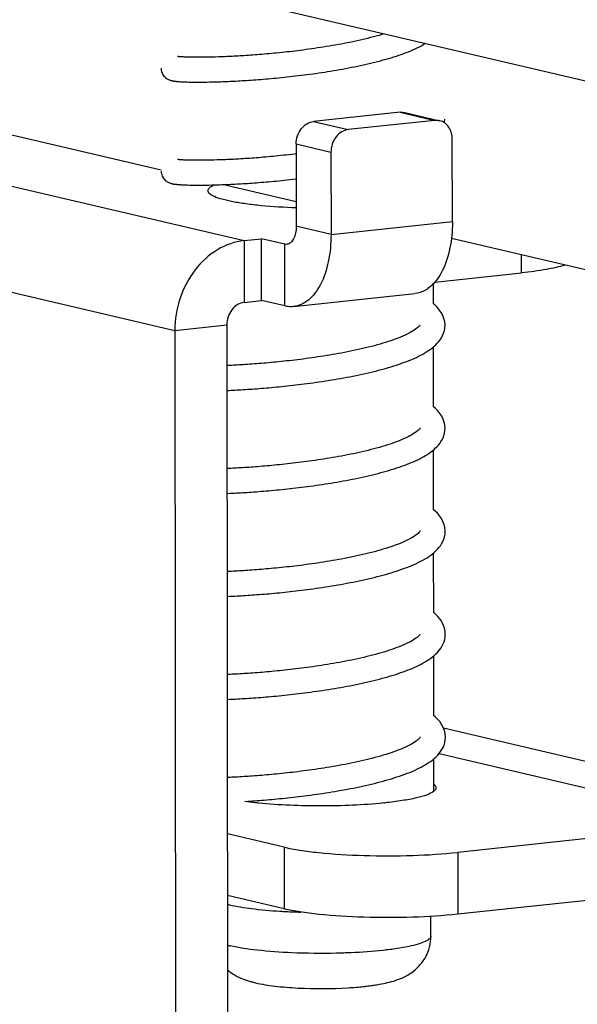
# Model space of a CAD drawing. Header units: millimetres. Extents: x 0 to 2731, y -3524 to -2222.
# Tile 165 of 221: x 2565 to 2579, y -3276 to -3252. Entities that reach past the tile are written whole.
import ezdxf

# ---------------------------------------------------------------- set-up
doc = ezdxf.new("R2010")
doc.units = ezdxf.units.MM
doc.header["$LTSCALE"] = 46.255
doc.layers.add('00_COMPONENTS', color=7, linetype='CONTINUOUS')

msp = doc.modelspace()

# ---------------------------------------------------------------- linework, layer by layer
at = {"layer": '00_COMPONENTS', "color": 7}
for p, q in [((2616.36, -3262.662), (2505.185, -3236.583)), ((2569.237, -3253.287), (2569.212, -3253.286)), ((2569.264, -3253.289), (2569.237, -3253.287)), ((2569.294, -3253.29), (2569.264, -3253.289)), ((2569.327, -3253.291), (2569.294, -3253.29)), ((2569.362, -3253.292), (2569.327, -3253.291)), ((2569.4, -3253.293), (2569.362, -3253.292)), ((2569.44, -3253.294), (2569.4, -3253.293)), ((2569.483, -3253.295), (2569.44, -3253.294)), ((2569.529, -3253.295), (2569.483, -3253.295)), ((2569.577, -3253.295), (2569.529, -3253.295)), ((2569.629, -3253.295), (2569.577, -3253.295)), ((2569.684, -3253.295), (2569.629, -3253.295)), ((2569.742, -3253.294), (2569.684, -3253.295)), ((2569.803, -3253.293), (2569.742, -3253.294)), ((2569.868, -3253.292), (2569.803, -3253.293)), ((2569.936, -3253.291), (2569.868, -3253.292)), ((2570.007, -3253.289), (2569.936, -3253.291)), ((2570.081, -3253.287), (2570.007, -3253.289)), ((2570.159, -3253.284), (2570.081, -3253.287)), ((2568.709, -3256.004), (2559.427, -3253.827)), ((2569.183, -3253.88), (2569.214, -3253.882)), ((2569.214, -3253.882), (2569.248, -3253.884)), ((2569.248, -3253.884), (2569.284, -3253.885)), ((2569.284, -3253.885), (2569.323, -3253.886)), ((2569.323, -3253.886), (2569.364, -3253.888)), ((2569.364, -3253.888), (2569.408, -3253.888)), ((2569.408, -3253.888), (2569.454, -3253.889)), ((2569.454, -3253.889), (2569.504, -3253.89)), ((2569.504, -3253.89), (2569.557, -3253.89)), ((2569.557, -3253.89), (2569.612, -3253.89)), ((2569.612, -3253.89), (2569.671, -3253.89)), ((2569.671, -3253.89), (2569.734, -3253.889)), ((2569.734, -3253.889), (2569.8, -3253.889)), ((2569.8, -3253.889), (2569.869, -3253.887)), ((2569.869, -3253.887), (2569.942, -3253.886)), ((2569.942, -3253.886), (2570.018, -3253.884)), ((2574.437, -3254.613), (2572.359, -3254.833)), ((2574.552, -3254.619), (2575.386, -3254.815)), ((2575.271, -3254.808), (2573.193, -3255.029)), ((2575.689, -3257.233), (2575.687, -3255.258)), ((2571.944, -3255.371), (2571.946, -3257.346)), ((2572.778, -3255.567), (2572.78, -3257.542)), ((2569.256, -3255.757), (2569.228, -3255.755)), ((2569.288, -3255.758), (2569.256, -3255.757)), ((2569.322, -3255.76), (2569.288, -3255.758)), ((2569.359, -3255.761), (2569.322, -3255.76)), ((2569.399, -3255.762), (2569.359, -3255.761)), ((2569.443, -3255.763), (2569.399, -3255.762)), ((2569.489, -3255.763), (2569.443, -3255.763)), ((2569.538, -3255.764), (2569.489, -3255.763)), ((2569.591, -3255.764), (2569.538, -3255.764)), ((2569.647, -3255.764), (2569.591, -3255.764)), ((2569.706, -3255.763), (2569.647, -3255.764)), ((2569.769, -3255.763), (2569.706, -3255.763)), ((2569.834, -3255.762), (2569.769, -3255.763)), ((2569.903, -3255.76), (2569.834, -3255.762)), ((2569.975, -3255.759), (2569.903, -3255.76)), ((2570.051, -3255.756), (2569.975, -3255.759)), ((2569.222, -3256.351), (2569.259, -3256.353)), ((2569.259, -3256.353), (2569.299, -3256.354)), ((2569.299, -3256.354), (2569.341, -3256.356)), ((2569.341, -3256.356), (2569.386, -3256.357)), ((2569.386, -3256.357), (2569.434, -3256.358)), ((2569.434, -3256.358), (2569.484, -3256.358)), ((2569.484, -3256.358), (2569.537, -3256.359)), ((2569.537, -3256.359), (2569.594, -3256.359)), ((2569.594, -3256.359), (2569.653, -3256.359)), ((2569.653, -3256.359), (2569.716, -3256.358)), ((2569.716, -3256.358), (2569.782, -3256.358)), ((2569.782, -3256.358), (2569.85, -3256.357)), ((2569.85, -3256.357), (2569.923, -3256.355)), ((2569.923, -3256.355), (2569.998, -3256.353)), ((2571.946, -3256.763), (2570.174, -3256.348)), ((2570.697, -3257.689), (2571.113, -3257.645)), ((2571.114, -3259.126), (2571.113, -3257.645)), ((2571.669, -3257.775), (2571.113, -3257.645)), ((2621.354, -3268.353), (2575.665, -3257.636)), ((2575.265, -3258.685), (2577.349, -3258.463)), ((2575.225, -3258.729), (2575.226, -3259.194)), ((2570.699, -3259.17), (2571.114, -3259.126)), ((2571.67, -3259.256), (2571.114, -3259.126)), ((2571.88, -3259.27), (2574.789, -3258.961)), ((2569.037, -3259.841), (2569.125, -3346.248)), ((2570.284, -3259.708), (2570.372, -3346.116)), ((2575.507, -3259.786), (2575.512, -3259.717)), ((2575.512, -3259.721), (2575.512, -3259.711)), ((2575.227, -3260.243), (2575.228, -3261.663)), ((2570.349, -3260.682), (2570.285, -3260.685)), ((2570.285, -3261.281), (2570.337, -3261.279)), ((2575.23, -3262.712), (2575.231, -3264.132)), ((2570.335, -3263.152), (2570.287, -3263.154)), ((2570.288, -3263.75), (2570.369, -3263.746)), ((2575.517, -3264.658), (2575.517, -3264.647)), ((2575.232, -3265.181), (2575.234, -3266.601)), ((2570.351, -3265.62), (2570.29, -3265.623)), ((2570.29, -3266.219), (2570.344, -3266.216)), ((2575.235, -3267.65), (2575.236, -3269.07)), ((2570.364, -3268.088), (2570.292, -3268.092)), ((2570.293, -3268.687), (2570.349, -3268.685)), ((2575.518, -3269.661), (2575.522, -3269.593)), ((2575.522, -3269.596), (2575.522, -3269.586)), ((2575.237, -3270.118), (2575.238, -3270.893)), ((2570.359, -3270.558), (2570.295, -3270.561)), ((2570.718, -3271.134), (2570.79, -3271.129)), ((2582.468, -3271.648), (2575.818, -3272.355)), ((2571.657, -3272.229), (2570.296, -3271.91)), ((2582.47, -3273.13), (2575.82, -3273.837)), ((2571.658, -3273.711), (2570.298, -3273.392)), ((2575.174, -3274.361), (2575.174, -3273.889))]:
    msp.add_line(p, q, dxfattribs=at)
at = {"layer": '00_COMPONENTS', "color": 4}
for p, q in [((2553.687, -3253.699), (2570.697, -3257.689)), ((2574.437, -3254.613), (2575.271, -3254.808)), ((2572.359, -3254.833), (2573.193, -3255.029)), ((2571.944, -3255.371), (2572.778, -3255.567)), ((2552.027, -3255.851), (2569.037, -3259.841)), ((2572.78, -3257.542), (2575.689, -3257.233)), ((2572.78, -3257.542), (2571.946, -3257.346)), ((2570.697, -3257.689), (2570.699, -3259.17)), ((2571.67, -3259.256), (2571.669, -3257.775)), ((2577.349, -3258.463), (2577.348, -3258.03)), ((2569.037, -3259.841), (2570.284, -3259.708)), ((2575.474, -3269.372), (2582.883, -3271.11)), ((2575.373, -3269.984), (2582.468, -3271.648)), ((2571.657, -3272.229), (2571.658, -3273.711)), ((2575.818, -3272.355), (2575.82, -3273.837))]:
    msp.add_line(p, q, dxfattribs=at)
at = {"layer": '00_COMPONENTS', "color": 7}
for points in [[(2574.044, -3252.736), (2573.996, -3252.75), (2573.93, -3252.769), (2573.863, -3252.788), (2573.796, -3252.806), (2573.727, -3252.824), (2573.658, -3252.842), (2573.588, -3252.859), (2573.518, -3252.875), (2573.447, -3252.891), (2573.376, -3252.907), (2573.305, -3252.922), (2573.234, -3252.937), (2573.163, -3252.951), (2573.091, -3252.965), (2573.02, -3252.978), (2572.949, -3252.991), (2572.878, -3253.004), (2572.807, -3253.016), (2572.736, -3253.028), (2572.665, -3253.04), (2572.595, -3253.051), (2572.525, -3253.062), (2572.456, -3253.072), (2572.387, -3253.083), (2572.318, -3253.092), (2572.25, -3253.102), (2572.182, -3253.111), (2572.115, -3253.12), (2572.049, -3253.128), (2571.982, -3253.137), (2571.917, -3253.145), (2571.852, -3253.152), (2571.787, -3253.16), (2571.724, -3253.167), (2571.661, -3253.174), (2571.598, -3253.181), (2571.536, -3253.187), (2571.475, -3253.193), (2571.415, -3253.199), (2571.355, -3253.205), (2571.296, -3253.21), (2571.238, -3253.215), (2571.181, -3253.22), (2571.124, -3253.225), (2571.068, -3253.23), (2571.013, -3253.234), (2570.959, -3253.238), (2570.905, -3253.242), (2570.852, -3253.246), (2570.8, -3253.25), (2570.749, -3253.253), (2570.698, -3253.256), (2570.649, -3253.259), (2570.6, -3253.262), (2570.552, -3253.265), (2570.505, -3253.268), (2570.459, -3253.27), (2570.414, -3253.273), (2570.369, -3253.275), (2570.325, -3253.277), (2570.283, -3253.279), (2570.241, -3253.281), (2570.2, -3253.282), (2570.159, -3253.284)], [(2570.018, -3253.884), (2570.058, -3253.883), (2570.098, -3253.881), (2570.139, -3253.88), (2570.182, -3253.878), (2570.225, -3253.877), (2570.269, -3253.875), (2570.314, -3253.873), (2570.359, -3253.871), (2570.406, -3253.869), (2570.454, -3253.866), (2570.502, -3253.864), (2570.552, -3253.861), (2570.602, -3253.858), (2570.653, -3253.855), (2570.705, -3253.852), (2570.758, -3253.849), (2570.812, -3253.845), (2570.867, -3253.841), (2570.923, -3253.837), (2570.98, -3253.833), (2571.037, -3253.829), (2571.096, -3253.824), (2571.155, -3253.82), (2571.215, -3253.814), (2571.276, -3253.809), (2571.338, -3253.804), (2571.4, -3253.798), (2571.464, -3253.792), (2571.528, -3253.786), (2571.593, -3253.779), (2571.658, -3253.772), (2571.724, -3253.765), (2571.791, -3253.758), (2571.858, -3253.751), (2571.926, -3253.743), (2571.994, -3253.735), (2572.063, -3253.726), (2572.133, -3253.718), (2572.202, -3253.709), (2572.273, -3253.699), (2572.343, -3253.69), (2572.414, -3253.68), (2572.485, -3253.669), (2572.556, -3253.659), (2572.628, -3253.648), (2572.699, -3253.637), (2572.771, -3253.625), (2572.843, -3253.614), (2572.915, -3253.601), (2572.987, -3253.589), (2573.059, -3253.576), (2573.13, -3253.563), (2573.202, -3253.549), (2573.273, -3253.535), (2573.344, -3253.521), (2573.415, -3253.507), (2573.485, -3253.492), (2573.555, -3253.477), (2573.625, -3253.461), (2573.694, -3253.445), (2573.762, -3253.429), (2573.83, -3253.412), (2573.897, -3253.395), (2573.964, -3253.377), (2574.03, -3253.359), (2574.095, -3253.341), (2574.159, -3253.323), (2574.222, -3253.304), (2574.284, -3253.284), (2574.346, -3253.265), (2574.406, -3253.244), (2574.465, -3253.224), (2574.523, -3253.203), (2574.58, -3253.181), (2574.636, -3253.16), (2574.691, -3253.137), (2574.744, -3253.114), (2574.796, -3253.091), (2574.847, -3253.067), (2574.897, -3253.042), (2574.945, -3253.017), (2574.992, -3252.991), (2575.033, -3252.968)], [(2569.212, -3253.286), (2569.189, -3253.284), (2569.178, -3253.284), (2569.168, -3253.283), (2569.159, -3253.282), (2569.15, -3253.281), (2569.142, -3253.281), (2569.134, -3253.28), (2569.127, -3253.279), (2569.121, -3253.278), (2569.115, -3253.278), (2569.11, -3253.277), (2569.106, -3253.277), (2569.102, -3253.276), (2569.099, -3253.276), (2569.097, -3253.275), (2569.097, -3253.275)], [(2568.705, -3253.553), (2568.707, -3253.58), (2568.711, -3253.61), (2568.719, -3253.64), (2568.729, -3253.669), (2568.742, -3253.696), (2568.757, -3253.721), (2568.774, -3253.744), (2568.793, -3253.765), (2568.812, -3253.782), (2568.832, -3253.798), (2568.851, -3253.81), (2568.869, -3253.821), (2568.886, -3253.829), (2568.902, -3253.836), (2568.917, -3253.841), (2568.93, -3253.846), (2568.942, -3253.849), (2568.953, -3253.852), (2568.963, -3253.855), (2568.974, -3253.857), (2568.983, -3253.859), (2568.993, -3253.861), (2569.003, -3253.863), (2569.013, -3253.864), (2569.022, -3253.866), (2569.033, -3253.867), (2569.043, -3253.868), (2569.054, -3253.87), (2569.065, -3253.871), (2569.076, -3253.872), (2569.088, -3253.873), (2569.1, -3253.874), (2569.113, -3253.875), (2569.126, -3253.876), (2569.139, -3253.877), (2569.153, -3253.878), (2569.183, -3253.88)], [(2575.499, -3254.866), (2575.502, -3254.849), (2575.507, -3254.78)], [(2569.228, -3255.755), (2569.202, -3255.754), (2569.19, -3255.753), (2569.179, -3255.752), (2569.169, -3255.752), (2569.159, -3255.751), (2569.15, -3255.75), (2569.142, -3255.749), (2569.134, -3255.748), (2569.127, -3255.748), (2569.121, -3255.747), (2569.115, -3255.746), (2569.111, -3255.746), (2569.107, -3255.745), (2569.103, -3255.745), (2569.101, -3255.744), (2569.1, -3255.744)], [(2571.944, -3255.61), (2571.903, -3255.616), (2571.837, -3255.623), (2571.771, -3255.631), (2571.707, -3255.638), (2571.643, -3255.645), (2571.579, -3255.652), (2571.517, -3255.658), (2571.455, -3255.664), (2571.394, -3255.67), (2571.334, -3255.676), (2571.274, -3255.681), (2571.215, -3255.686), (2571.157, -3255.691), (2571.1, -3255.696), (2571.044, -3255.701), (2570.988, -3255.705), (2570.933, -3255.709), (2570.879, -3255.713), (2570.826, -3255.717), (2570.774, -3255.72), (2570.723, -3255.724), (2570.672, -3255.727), (2570.622, -3255.73), (2570.573, -3255.733), (2570.525, -3255.736), (2570.478, -3255.738), (2570.432, -3255.741), (2570.386, -3255.743), (2570.341, -3255.745), (2570.297, -3255.747), (2570.254, -3255.749), (2570.212, -3255.751), (2570.17, -3255.752), (2570.13, -3255.754), (2570.09, -3255.755), (2570.051, -3255.756)], [(2568.708, -3256.022), (2568.71, -3256.053), (2568.715, -3256.084), (2568.723, -3256.114), (2568.734, -3256.142), (2568.747, -3256.169), (2568.762, -3256.193), (2568.779, -3256.216), (2568.797, -3256.235), (2568.816, -3256.253), (2568.836, -3256.268), (2568.855, -3256.28), (2568.874, -3256.291), (2568.891, -3256.299), (2568.908, -3256.306), (2568.923, -3256.311), (2568.936, -3256.316), (2568.949, -3256.319), (2568.961, -3256.322), (2568.972, -3256.325), (2568.983, -3256.327), (2568.994, -3256.329), (2569.005, -3256.331), (2569.015, -3256.333), (2569.026, -3256.335), (2569.038, -3256.336), (2569.049, -3256.338), (2569.061, -3256.339), (2569.073, -3256.34), (2569.085, -3256.342), (2569.098, -3256.343), (2569.112, -3256.344), (2569.126, -3256.345), (2569.141, -3256.346), (2569.156, -3256.347), (2569.171, -3256.348), (2569.188, -3256.349), (2569.222, -3256.351)], [(2569.998, -3256.353), (2570.037, -3256.352), (2570.077, -3256.351), (2570.118, -3256.35), (2570.159, -3256.348), (2570.201, -3256.347), (2570.245, -3256.345), (2570.289, -3256.343), (2570.334, -3256.341), (2570.379, -3256.339), (2570.426, -3256.337), (2570.473, -3256.334), (2570.522, -3256.332), (2570.571, -3256.329), (2570.621, -3256.326), (2570.672, -3256.323), (2570.723, -3256.32), (2570.776, -3256.317), (2570.829, -3256.313), (2570.883, -3256.309), (2570.938, -3256.305), (2570.994, -3256.301), (2571.051, -3256.297), (2571.108, -3256.292), (2571.166, -3256.288), (2571.225, -3256.283), (2571.285, -3256.277), (2571.346, -3256.272), (2571.407, -3256.266), (2571.469, -3256.261), (2571.532, -3256.254), (2571.596, -3256.248), (2571.66, -3256.241), (2571.725, -3256.234), (2571.791, -3256.227), (2571.858, -3256.22), (2571.945, -3256.21)], [(2575.512, -3259.711), (2575.505, -3259.634), (2575.487, -3259.558), (2575.459, -3259.483), (2575.42, -3259.41), (2575.375, -3259.345), (2575.324, -3259.286), (2575.27, -3259.232), (2575.226, -3259.194)], [(2574.913, -3259.71), (2574.912, -3259.713), (2574.907, -3259.72), (2574.898, -3259.733), (2574.883, -3259.75), (2574.862, -3259.77), (2574.837, -3259.792), (2574.807, -3259.814), (2574.774, -3259.838), (2574.736, -3259.861), (2574.695, -3259.885), (2574.651, -3259.909), (2574.605, -3259.933), (2574.555, -3259.956), (2574.503, -3259.98), (2574.449, -3260.002), (2574.393, -3260.025), (2574.336, -3260.047), (2574.276, -3260.069), (2574.215, -3260.09), (2574.152, -3260.111), (2574.088, -3260.131), (2574.023, -3260.151), (2573.956, -3260.171), (2573.888, -3260.19), (2573.82, -3260.208), (2573.75, -3260.227), (2573.68, -3260.244), (2573.609, -3260.262), (2573.538, -3260.278), (2573.466, -3260.295), (2573.394, -3260.311), (2573.322, -3260.326), (2573.25, -3260.341), (2573.177, -3260.356), (2573.104, -3260.37), (2573.032, -3260.384), (2572.96, -3260.397), (2572.887, -3260.41), (2572.815, -3260.423), (2572.743, -3260.435), (2572.672, -3260.446), (2572.6, -3260.458), (2572.529, -3260.469), (2572.459, -3260.479), (2572.389, -3260.49), (2572.319, -3260.5), (2572.25, -3260.509), (2572.181, -3260.519), (2572.113, -3260.528), (2572.045, -3260.536), (2571.978, -3260.545), (2571.911, -3260.553), (2571.845, -3260.56), (2571.78, -3260.568), (2571.715, -3260.575), (2571.651, -3260.582), (2571.588, -3260.589), (2571.525, -3260.595), (2571.464, -3260.601), (2571.402, -3260.607), (2571.342, -3260.613), (2571.283, -3260.618), (2571.224, -3260.624), (2571.166, -3260.629), (2571.109, -3260.633), (2571.052, -3260.638), (2570.997, -3260.642), (2570.942, -3260.646), (2570.888, -3260.65), (2570.835, -3260.654), (2570.782, -3260.658), (2570.731, -3260.661), (2570.68, -3260.664), (2570.631, -3260.667), (2570.582, -3260.67), (2570.534, -3260.673), (2570.486, -3260.676), (2570.44, -3260.678), (2570.394, -3260.68), (2570.349, -3260.682)], [(2575.21, -3260.257), (2575.251, -3260.223), (2575.29, -3260.188), (2575.327, -3260.149), (2575.363, -3260.108), (2575.396, -3260.064), (2575.427, -3260.017), (2575.455, -3259.964), (2575.478, -3259.908), (2575.496, -3259.848), (2575.507, -3259.786)], [(2570.337, -3261.279), (2570.383, -3261.277), (2570.429, -3261.274), (2570.477, -3261.272), (2570.525, -3261.269), (2570.575, -3261.267), (2570.625, -3261.264), (2570.675, -3261.261), (2570.727, -3261.258), (2570.78, -3261.254), (2570.833, -3261.251), (2570.887, -3261.247), (2570.942, -3261.243), (2570.998, -3261.239), (2571.055, -3261.234), (2571.112, -3261.23), (2571.171, -3261.225), (2571.23, -3261.22), (2571.29, -3261.215), (2571.35, -3261.21), (2571.412, -3261.204), (2571.474, -3261.198), (2571.537, -3261.192), (2571.601, -3261.186), (2571.665, -3261.179), (2571.73, -3261.172), (2571.796, -3261.165), (2571.863, -3261.157), (2571.931, -3261.149), (2571.999, -3261.141), (2572.068, -3261.133), (2572.138, -3261.124), (2572.208, -3261.115), (2572.279, -3261.106), (2572.35, -3261.096), (2572.422, -3261.086), (2572.495, -3261.075), (2572.568, -3261.065), (2572.641, -3261.054), (2572.715, -3261.042), (2572.789, -3261.03), (2572.863, -3261.018), (2572.937, -3261.005), (2573.011, -3260.992), (2573.085, -3260.979), (2573.159, -3260.965), (2573.233, -3260.951), (2573.306, -3260.937), (2573.38, -3260.922), (2573.453, -3260.907), (2573.525, -3260.891), (2573.598, -3260.875), (2573.669, -3260.859), (2573.741, -3260.842), (2573.811, -3260.825), (2573.881, -3260.807), (2573.951, -3260.789), (2574.019, -3260.771), (2574.087, -3260.752), (2574.154, -3260.733), (2574.221, -3260.713), (2574.286, -3260.693), (2574.35, -3260.672), (2574.414, -3260.651), (2574.476, -3260.629), (2574.537, -3260.607), (2574.597, -3260.584), (2574.656, -3260.561), (2574.713, -3260.537), (2574.77, -3260.513), (2574.825, -3260.488), (2574.878, -3260.462), (2574.93, -3260.436), (2574.981, -3260.408), (2575.03, -3260.38), (2575.077, -3260.351), (2575.123, -3260.321), (2575.167, -3260.29), (2575.21, -3260.257)], [(2575.514, -3262.189), (2575.509, -3262.111), (2575.493, -3262.039), (2575.468, -3261.967), (2575.434, -3261.898), (2575.391, -3261.832), (2575.343, -3261.772), (2575.287, -3261.715), (2575.228, -3261.663)], [(2574.915, -3262.179), (2574.915, -3262.18), (2574.913, -3262.184), (2574.907, -3262.193), (2574.897, -3262.206), (2574.882, -3262.222), (2574.864, -3262.24), (2574.841, -3262.259), (2574.814, -3262.28), (2574.784, -3262.301), (2574.75, -3262.323), (2574.713, -3262.346), (2574.672, -3262.368), (2574.629, -3262.391), (2574.583, -3262.414), (2574.534, -3262.436), (2574.483, -3262.458), (2574.429, -3262.48), (2574.374, -3262.502), (2574.317, -3262.524), (2574.258, -3262.545), (2574.197, -3262.566), (2574.135, -3262.586), (2574.071, -3262.606), (2574.006, -3262.625), (2573.94, -3262.645), (2573.873, -3262.663), (2573.806, -3262.682), (2573.737, -3262.699), (2573.668, -3262.717), (2573.598, -3262.734), (2573.528, -3262.75), (2573.457, -3262.766), (2573.387, -3262.782), (2573.315, -3262.797), (2573.244, -3262.812), (2573.173, -3262.826), (2573.101, -3262.84), (2573.03, -3262.853), (2572.959, -3262.867), (2572.888, -3262.879), (2572.817, -3262.892), (2572.746, -3262.903), (2572.675, -3262.915), (2572.605, -3262.926), (2572.536, -3262.937), (2572.466, -3262.948), (2572.397, -3262.958), (2572.328, -3262.967), (2572.26, -3262.977), (2572.192, -3262.986), (2572.125, -3262.995), (2572.059, -3263.004), (2571.992, -3263.012), (2571.927, -3263.02), (2571.862, -3263.028), (2571.798, -3263.035), (2571.734, -3263.042), (2571.671, -3263.049), (2571.608, -3263.056), (2571.547, -3263.062), (2571.485, -3263.068), (2571.425, -3263.074), (2571.365, -3263.08), (2571.307, -3263.085), (2571.248, -3263.09), (2571.191, -3263.095), (2571.134, -3263.1), (2571.078, -3263.105), (2571.023, -3263.109), (2570.969, -3263.113), (2570.915, -3263.117), (2570.862, -3263.121), (2570.81, -3263.125), (2570.759, -3263.128), (2570.708, -3263.131), (2570.659, -3263.135), (2570.61, -3263.138), (2570.562, -3263.14), (2570.515, -3263.143), (2570.469, -3263.145), (2570.424, -3263.148), (2570.379, -3263.15), (2570.335, -3263.152)], [(2575.214, -3262.725), (2575.252, -3262.693), (2575.288, -3262.66), (2575.323, -3262.626), (2575.356, -3262.589), (2575.386, -3262.55), (2575.415, -3262.509), (2575.442, -3262.464), (2575.466, -3262.415), (2575.486, -3262.362), (2575.501, -3262.306), (2575.511, -3262.248), (2575.514, -3262.186)], [(2570.369, -3263.746), (2570.416, -3263.744), (2570.464, -3263.742), (2570.512, -3263.739), (2570.562, -3263.736), (2570.612, -3263.733), (2570.663, -3263.73), (2570.715, -3263.727), (2570.768, -3263.724), (2570.822, -3263.72), (2570.877, -3263.717), (2570.933, -3263.713), (2570.99, -3263.708), (2571.047, -3263.704), (2571.106, -3263.699), (2571.165, -3263.695), (2571.225, -3263.69), (2571.286, -3263.684), (2571.348, -3263.679), (2571.411, -3263.673), (2571.474, -3263.667), (2571.538, -3263.661), (2571.603, -3263.654), (2571.668, -3263.648), (2571.734, -3263.641), (2571.801, -3263.633), (2571.868, -3263.626), (2571.936, -3263.618), (2572.005, -3263.61), (2572.073, -3263.601), (2572.143, -3263.593), (2572.213, -3263.584), (2572.283, -3263.574), (2572.353, -3263.565), (2572.424, -3263.555), (2572.495, -3263.545), (2572.566, -3263.534), (2572.638, -3263.523), (2572.71, -3263.512), (2572.781, -3263.501), (2572.853, -3263.489), (2572.925, -3263.477), (2572.997, -3263.464), (2573.069, -3263.451), (2573.14, -3263.438), (2573.212, -3263.424), (2573.283, -3263.411), (2573.354, -3263.396), (2573.425, -3263.382), (2573.495, -3263.367), (2573.565, -3263.352), (2573.635, -3263.336), (2573.704, -3263.32), (2573.772, -3263.304), (2573.84, -3263.287), (2573.907, -3263.27), (2573.974, -3263.252), (2574.04, -3263.235), (2574.105, -3263.216), (2574.169, -3263.198), (2574.232, -3263.179), (2574.294, -3263.16), (2574.356, -3263.14), (2574.416, -3263.12), (2574.475, -3263.099), (2574.533, -3263.078), (2574.59, -3263.057), (2574.646, -3263.035), (2574.701, -3263.012), (2574.754, -3262.989), (2574.806, -3262.966), (2574.857, -3262.942), (2574.907, -3262.918), (2574.955, -3262.892), (2575.002, -3262.867), (2575.047, -3262.84), (2575.091, -3262.813), (2575.134, -3262.784), (2575.175, -3262.755), (2575.214, -3262.725)], [(2575.517, -3264.647), (2575.509, -3264.569), (2575.491, -3264.493), (2575.463, -3264.419), (2575.426, -3264.348), (2575.381, -3264.284), (2575.332, -3264.226), (2575.28, -3264.174), (2575.231, -3264.132)], [(2574.918, -3264.647), (2574.916, -3264.651), (2574.912, -3264.658), (2574.902, -3264.671), (2574.887, -3264.688), (2574.866, -3264.708), (2574.841, -3264.73), (2574.811, -3264.753), (2574.777, -3264.776), (2574.74, -3264.8), (2574.699, -3264.824), (2574.655, -3264.848), (2574.608, -3264.871), (2574.558, -3264.895), (2574.506, -3264.918), (2574.452, -3264.941), (2574.396, -3264.963), (2574.339, -3264.985), (2574.279, -3265.007), (2574.218, -3265.028), (2574.155, -3265.049), (2574.091, -3265.069), (2574.025, -3265.089), (2573.958, -3265.109), (2573.891, -3265.128), (2573.822, -3265.147), (2573.752, -3265.165), (2573.682, -3265.183), (2573.611, -3265.2), (2573.54, -3265.217), (2573.468, -3265.233), (2573.396, -3265.249), (2573.324, -3265.265), (2573.251, -3265.28), (2573.179, -3265.294), (2573.106, -3265.308), (2573.034, -3265.322), (2572.961, -3265.335), (2572.889, -3265.348), (2572.817, -3265.361), (2572.745, -3265.373), (2572.673, -3265.385), (2572.602, -3265.396), (2572.531, -3265.407), (2572.46, -3265.418), (2572.39, -3265.428), (2572.32, -3265.438), (2572.251, -3265.447), (2572.182, -3265.457), (2572.114, -3265.466), (2572.046, -3265.474), (2571.979, -3265.483), (2571.913, -3265.491), (2571.847, -3265.498), (2571.781, -3265.506), (2571.717, -3265.513), (2571.653, -3265.52), (2571.589, -3265.527), (2571.527, -3265.533), (2571.465, -3265.539), (2571.404, -3265.545), (2571.344, -3265.551), (2571.284, -3265.556), (2571.225, -3265.561), (2571.167, -3265.566), (2571.11, -3265.571), (2571.054, -3265.576), (2570.998, -3265.58), (2570.943, -3265.584), (2570.889, -3265.588), (2570.836, -3265.592), (2570.784, -3265.595), (2570.733, -3265.599), (2570.682, -3265.602), (2570.632, -3265.605), (2570.583, -3265.608), (2570.535, -3265.611), (2570.488, -3265.613), (2570.442, -3265.616), (2570.396, -3265.618), (2570.351, -3265.62)], [(2575.214, -3265.196), (2575.255, -3265.162), (2575.294, -3265.126), (2575.331, -3265.088), (2575.367, -3265.047), (2575.4, -3265.003), (2575.431, -3264.955), (2575.459, -3264.903), (2575.483, -3264.847), (2575.501, -3264.787), (2575.512, -3264.724), (2575.517, -3264.655)], [(2570.344, -3266.216), (2570.389, -3266.214), (2570.436, -3266.212), (2570.483, -3266.209), (2570.532, -3266.207), (2570.581, -3266.204), (2570.631, -3266.201), (2570.682, -3266.198), (2570.733, -3266.195), (2570.786, -3266.192), (2570.839, -3266.188), (2570.893, -3266.184), (2570.948, -3266.18), (2571.004, -3266.176), (2571.061, -3266.172), (2571.118, -3266.167), (2571.176, -3266.163), (2571.235, -3266.158), (2571.295, -3266.153), (2571.356, -3266.147), (2571.417, -3266.142), (2571.479, -3266.136), (2571.542, -3266.13), (2571.606, -3266.123), (2571.67, -3266.116), (2571.735, -3266.11), (2571.801, -3266.102), (2571.868, -3266.095), (2571.935, -3266.087), (2572.003, -3266.079), (2572.072, -3266.071), (2572.142, -3266.062), (2572.212, -3266.053), (2572.283, -3266.043), (2572.354, -3266.034), (2572.426, -3266.024), (2572.498, -3266.013), (2572.571, -3266.003), (2572.644, -3265.991), (2572.718, -3265.98), (2572.792, -3265.968), (2572.866, -3265.956), (2572.94, -3265.943), (2573.014, -3265.93), (2573.088, -3265.917), (2573.162, -3265.903), (2573.236, -3265.889), (2573.31, -3265.875), (2573.383, -3265.86), (2573.456, -3265.845), (2573.529, -3265.829), (2573.601, -3265.813), (2573.672, -3265.797), (2573.744, -3265.78), (2573.814, -3265.763), (2573.884, -3265.745), (2573.954, -3265.727), (2574.022, -3265.709), (2574.09, -3265.69), (2574.157, -3265.671), (2574.224, -3265.651), (2574.289, -3265.631), (2574.353, -3265.61), (2574.417, -3265.589), (2574.479, -3265.567), (2574.54, -3265.545), (2574.6, -3265.523), (2574.659, -3265.499), (2574.717, -3265.476), (2574.773, -3265.451), (2574.828, -3265.426), (2574.881, -3265.4), (2574.933, -3265.374), (2574.984, -3265.347), (2575.033, -3265.319), (2575.081, -3265.29), (2575.127, -3265.26), (2575.171, -3265.229), (2575.214, -3265.196)], [(2575.519, -3267.126), (2575.514, -3267.051), (2575.5, -3266.983), (2575.479, -3266.918), (2575.45, -3266.856), (2575.417, -3266.799), (2575.379, -3266.747), (2575.339, -3266.7), (2575.296, -3266.655), (2575.25, -3266.614), (2575.234, -3266.601)], [(2574.915, -3267.125), (2574.911, -3267.132), (2574.9, -3267.145), (2574.885, -3267.162), (2574.865, -3267.18), (2574.841, -3267.2), (2574.814, -3267.222), (2574.782, -3267.243), (2574.747, -3267.266), (2574.708, -3267.289), (2574.666, -3267.312), (2574.622, -3267.335), (2574.574, -3267.358), (2574.524, -3267.38), (2574.471, -3267.403), (2574.416, -3267.425), (2574.36, -3267.447), (2574.301, -3267.469), (2574.24, -3267.49), (2574.178, -3267.511), (2574.114, -3267.532), (2574.049, -3267.552), (2573.983, -3267.571), (2573.915, -3267.591), (2573.847, -3267.61), (2573.777, -3267.628), (2573.707, -3267.646), (2573.637, -3267.663), (2573.565, -3267.68), (2573.494, -3267.697), (2573.421, -3267.713), (2573.349, -3267.728), (2573.277, -3267.744), (2573.204, -3267.758), (2573.131, -3267.773), (2573.059, -3267.787), (2572.986, -3267.8), (2572.914, -3267.813), (2572.841, -3267.826), (2572.769, -3267.838), (2572.697, -3267.85), (2572.626, -3267.861), (2572.555, -3267.872), (2572.484, -3267.883), (2572.414, -3267.894), (2572.344, -3267.904), (2572.274, -3267.913), (2572.205, -3267.923), (2572.137, -3267.932), (2572.069, -3267.94), (2572.002, -3267.949), (2571.935, -3267.957), (2571.869, -3267.965), (2571.803, -3267.972), (2571.738, -3267.98), (2571.674, -3267.987), (2571.611, -3267.994), (2571.548, -3268), (2571.486, -3268.006), (2571.424, -3268.012), (2571.364, -3268.018), (2571.304, -3268.023), (2571.245, -3268.029), (2571.186, -3268.034), (2571.129, -3268.039), (2571.072, -3268.043), (2571.016, -3268.048), (2570.961, -3268.052), (2570.907, -3268.056), (2570.853, -3268.06), (2570.8, -3268.063), (2570.748, -3268.067), (2570.697, -3268.07), (2570.647, -3268.073), (2570.598, -3268.076), (2570.549, -3268.079), (2570.502, -3268.082), (2570.455, -3268.084), (2570.409, -3268.086), (2570.364, -3268.088)], [(2575.21, -3267.67), (2575.249, -3267.638), (2575.286, -3267.605), (2575.321, -3267.57), (2575.355, -3267.533), (2575.387, -3267.494), (2575.416, -3267.452), (2575.444, -3267.407), (2575.468, -3267.357), (2575.489, -3267.304), (2575.505, -3267.248), (2575.516, -3267.188), (2575.519, -3267.124)], [(2574.007, -3268.182), (2574.074, -3268.164), (2574.139, -3268.145), (2574.204, -3268.126), (2574.268, -3268.107), (2574.33, -3268.087), (2574.392, -3268.067), (2574.453, -3268.046), (2574.512, -3268.025), (2574.57, -3268.004), (2574.628, -3267.982), (2574.683, -3267.959), (2574.738, -3267.936), (2574.792, -3267.913), (2574.844, -3267.889), (2574.895, -3267.864), (2574.944, -3267.839), (2574.992, -3267.813), (2575.039, -3267.786), (2575.084, -3267.758), (2575.127, -3267.73), (2575.169, -3267.7), (2575.21, -3267.67)], [(2570.349, -3268.685), (2570.396, -3268.683), (2570.444, -3268.68), (2570.493, -3268.678), (2570.543, -3268.675), (2570.594, -3268.672), (2570.646, -3268.669), (2570.699, -3268.666), (2570.752, -3268.663), (2570.807, -3268.659), (2570.862, -3268.655), (2570.919, -3268.652), (2570.976, -3268.647), (2571.035, -3268.643), (2571.094, -3268.638), (2571.154, -3268.634), (2571.215, -3268.628), (2571.277, -3268.623), (2571.34, -3268.618), (2571.403, -3268.612), (2571.467, -3268.606), (2571.532, -3268.599), (2571.598, -3268.593), (2571.665, -3268.586), (2571.732, -3268.579), (2571.8, -3268.572), (2571.868, -3268.564), (2571.937, -3268.556), (2572.007, -3268.548), (2572.077, -3268.539), (2572.147, -3268.53), (2572.218, -3268.521), (2572.29, -3268.512), (2572.361, -3268.502), (2572.433, -3268.492), (2572.506, -3268.481), (2572.578, -3268.471), (2572.651, -3268.46), (2572.724, -3268.448), (2572.797, -3268.436), (2572.87, -3268.424), (2572.943, -3268.412), (2573.016, -3268.399), (2573.089, -3268.386), (2573.162, -3268.372), (2573.235, -3268.359), (2573.307, -3268.344), (2573.379, -3268.33), (2573.451, -3268.315), (2573.523, -3268.3), (2573.594, -3268.284), (2573.664, -3268.268), (2573.734, -3268.252), (2573.803, -3268.235), (2573.872, -3268.218), (2573.94, -3268.2), (2574.007, -3268.182)], [(2575.522, -3269.586), (2575.515, -3269.509), (2575.497, -3269.433), (2575.469, -3269.358), (2575.43, -3269.286), (2575.385, -3269.22), (2575.334, -3269.161), (2575.28, -3269.107), (2575.236, -3269.07)], [(2574.923, -3269.585), (2574.922, -3269.588), (2574.917, -3269.596), (2574.908, -3269.608), (2574.893, -3269.625), (2574.872, -3269.645), (2574.847, -3269.667), (2574.817, -3269.689), (2574.784, -3269.713), (2574.746, -3269.737), (2574.705, -3269.76), (2574.661, -3269.784), (2574.615, -3269.808), (2574.565, -3269.832), (2574.513, -3269.855), (2574.46, -3269.878), (2574.404, -3269.9), (2574.346, -3269.922), (2574.286, -3269.944), (2574.225, -3269.965), (2574.162, -3269.986), (2574.098, -3270.006)], [(2575.22, -3270.133), (2575.261, -3270.098), (2575.3, -3270.063), (2575.337, -3270.024), (2575.373, -3269.983), (2575.406, -3269.94), (2575.437, -3269.892), (2575.465, -3269.84), (2575.488, -3269.783), (2575.506, -3269.724), (2575.518, -3269.661)], [(2574.098, -3270.006), (2574.033, -3270.026), (2573.966, -3270.046), (2573.898, -3270.065), (2573.83, -3270.084), (2573.76, -3270.102), (2573.69, -3270.12), (2573.619, -3270.137), (2573.548, -3270.154), (2573.476, -3270.17), (2573.404, -3270.186), (2573.332, -3270.201), (2573.26, -3270.216), (2573.187, -3270.231), (2573.115, -3270.245), (2573.042, -3270.259), (2572.97, -3270.272), (2572.897, -3270.285), (2572.825, -3270.298), (2572.753, -3270.31), (2572.682, -3270.322), (2572.61, -3270.333), (2572.539, -3270.344), (2572.469, -3270.355), (2572.399, -3270.365), (2572.329, -3270.375), (2572.26, -3270.384), (2572.191, -3270.394), (2572.123, -3270.403), (2572.055, -3270.411), (2571.988, -3270.42), (2571.921, -3270.428), (2571.855, -3270.436), (2571.79, -3270.443), (2571.725, -3270.45), (2571.661, -3270.457), (2571.598, -3270.464), (2571.535, -3270.47), (2571.474, -3270.476), (2571.413, -3270.482), (2571.352, -3270.488), (2571.293, -3270.493), (2571.234, -3270.499), (2571.176, -3270.504), (2571.119, -3270.508), (2571.062, -3270.513), (2571.007, -3270.517), (2570.952, -3270.522), (2570.898, -3270.525), (2570.845, -3270.529), (2570.793, -3270.533), (2570.741, -3270.536), (2570.69, -3270.539), (2570.641, -3270.543), (2570.592, -3270.545), (2570.544, -3270.548), (2570.496, -3270.551), (2570.45, -3270.553), (2570.404, -3270.555), (2570.359, -3270.558)], [(2574.029, -3270.646), (2574.097, -3270.627), (2574.164, -3270.608), (2574.231, -3270.588), (2574.296, -3270.568), (2574.36, -3270.547), (2574.424, -3270.526), (2574.486, -3270.504), (2574.547, -3270.482), (2574.607, -3270.459), (2574.666, -3270.436), (2574.723, -3270.412), (2574.78, -3270.388), (2574.835, -3270.363), (2574.888, -3270.337), (2574.94, -3270.311), (2574.991, -3270.283), (2575.04, -3270.255), (2575.087, -3270.226), (2575.133, -3270.196), (2575.177, -3270.165), (2575.22, -3270.133)], [(2570.79, -3271.129), (2570.843, -3271.126), (2570.897, -3271.122), (2570.952, -3271.118), (2571.008, -3271.114), (2571.065, -3271.11), (2571.122, -3271.105), (2571.181, -3271.1), (2571.24, -3271.095), (2571.3, -3271.09), (2571.36, -3271.085), (2571.422, -3271.079), (2571.484, -3271.073), (2571.547, -3271.067), (2571.611, -3271.061), (2571.675, -3271.054), (2571.74, -3271.047), (2571.806, -3271.04), (2571.873, -3271.032), (2571.941, -3271.025), (2572.009, -3271.016), (2572.078, -3271.008), (2572.148, -3270.999), (2572.218, -3270.99), (2572.289, -3270.981), (2572.36, -3270.971), (2572.432, -3270.961), (2572.505, -3270.951), (2572.578, -3270.94), (2572.651, -3270.929), (2572.725, -3270.917), (2572.799, -3270.905), (2572.873, -3270.893), (2572.947, -3270.88), (2573.021, -3270.867), (2573.095, -3270.854), (2573.169, -3270.84), (2573.243, -3270.826), (2573.317, -3270.812), (2573.39, -3270.797), (2573.463, -3270.782), (2573.535, -3270.766), (2573.608, -3270.75), (2573.679, -3270.734), (2573.751, -3270.717), (2573.821, -3270.7), (2573.891, -3270.682), (2573.961, -3270.664), (2574.029, -3270.646)]]:
    msp.add_lwpolyline(points, dxfattribs=at)
for centre, radius, start, end in [((2572.994, -3261.009), 10.215, 275.9137, 276.0693), ((2570.987, -3270.872), 2.812, 255.7012, 256.8125), ((2572.418, -3259.969), 13.822, 266.4187, 266.825), ((2572.464, -3259.134), 14.659, 266.8275, 267.5471), ((2572.504, -3258.207), 15.586, 267.5465, 268.3499), ((2571.47, -3273.267), 2.269, 254.1835, 254.7038), ((2571.603, -3272.767), 2.786, 254.7709, 256.8681), ((2572.659, -3266.864), 8.752, 273.4734, 274.7349)]:
    msp.add_arc(centre, radius, start, end, dxfattribs=at)
at = {"layer": '00_COMPONENTS', "color": 4}
msp.add_arc((2570.987, -3271.947), 2.72, 255.2467, 256.8269, dxfattribs=at)
at = {"layer": '00_COMPONENTS', "color": 7}
for points in [[(2574.437, -3254.613), (2574.475, -3254.608), (2574.515, -3254.611), (2574.552, -3254.62)], [(2575.386, -3254.815), (2575.349, -3254.806), (2575.309, -3254.804), (2575.271, -3254.808)], [(2571.721, -3257.778), (2571.704, -3257.78), (2571.686, -3257.779), (2571.669, -3257.775)]]:
    msp.add_open_spline(points, degree=3, dxfattribs=at)
for points, knots in [([(2571.944, -3255.371), (2571.944, -3255.244), (2572.008, -3255.049), (2572.19, -3254.88), (2572.304, -3254.839), (2572.359, -3254.833)], [0, 0, 0, 0, 0.522187, 0.770147, 1, 1, 1, 1]), ([(2575.687, -3255.258), (2575.687, -3255.158), (2575.647, -3255.005), (2575.514, -3254.864), (2575.429, -3254.825), (2575.386, -3254.815)], [0, 0, 0, 0, 0.52513, 0.767565, 1, 1, 1, 1]), ([(2573.193, -3255.029), (2573.137, -3255.035), (2573.024, -3255.076), (2572.841, -3255.244), (2572.778, -3255.44), (2572.778, -3255.567)], [0, 0, 0, 0, 0.229853, 0.477813, 1, 1, 1, 1]), ([(2569.831, -3256.492), (2569.831, -3256.466), (2569.876, -3256.402), (2569.939, -3256.372), (2569.978, -3256.354)], [0, 0, 0, 0, 0.379849, 1, 1, 1, 1]), ([(2571.945, -3256.905), (2571.664, -3256.896), (2571.261, -3256.872), (2570.755, -3256.814), (2570.443, -3256.764), (2570.19, -3256.707), (2570.02, -3256.653), (2569.921, -3256.603), (2569.862, -3256.563), (2569.831, -3256.519), (2569.831, -3256.492)], [0, 0, 0, 0, 0.382443, 0.54934, 0.693876, 0.812356, 0.902224, 0.936194, 0.963141, 1, 1, 1, 1]), ([(2575.689, -3257.233), (2575.689, -3257.267), (2575.688, -3257.402), (2575.678, -3257.536), (2575.666, -3257.636)], [0, 0, 0, 0, 0.25342, 1, 1, 1, 1]), ([(2571.946, -3257.346), (2571.946, -3257.401), (2571.937, -3257.504), (2571.893, -3257.641), (2571.822, -3257.742), (2571.753, -3257.775), (2571.721, -3257.778)], [0, 0, 0, 0, 0.313241, 0.588511, 0.813939, 1, 1, 1, 1]), ([(2570.697, -3257.689), (2570.474, -3257.713), (2570.019, -3257.876), (2569.479, -3258.378), (2569.122, -3259.061), (2569.036, -3259.581), (2569.037, -3259.841)], [0, 0, 0, 0, 0.228279, 0.474503, 0.735362, 1, 1, 1, 1]), ([(2572.78, -3257.542), (2572.78, -3257.761), (2572.743, -3258.173), (2572.59, -3258.65), (2572.404, -3258.95), (2572.248, -3259.116), (2572.072, -3259.228), (2571.943, -3259.263), (2571.88, -3259.27)], [0, 0, 0, 0, 0.312254, 0.586658, 0.705742, 0.81251, 0.90914, 1, 1, 1, 1]), ([(2575.666, -3257.636), (2575.641, -3257.841), (2575.559, -3258.213), (2575.378, -3258.556), (2575.266, -3258.686)], [0, 0, 0, 0, 0.544316, 1, 1, 1, 1]), ([(2578.386, -3258.274), (2578.243, -3258.321), (2577.898, -3258.395), (2577.549, -3258.442), (2577.349, -3258.463)], [0, 0, 0, 0, 0.427078, 1, 1, 1, 1]), ([(2575.266, -3258.686), (2575.202, -3258.761), (2575.06, -3258.888), (2574.877, -3258.951), (2574.789, -3258.961)], [0, 0, 0, 0, 0.527046, 1, 1, 1, 1]), ([(2570.699, -3259.17), (2570.643, -3259.176), (2570.529, -3259.217), (2570.347, -3259.385), (2570.283, -3259.581), (2570.284, -3259.708)], [0, 0, 0, 0, 0.229871, 0.477813, 1, 1, 1, 1]), ([(2571.88, -3259.27), (2571.828, -3259.276), (2571.756, -3259.274), (2571.688, -3259.26), (2571.67, -3259.256)], [0, 0, 0, 0, 0.745599, 1, 1, 1, 1]), ([(2575.239, -3270.893), (2575.192, -3270.929), (2575.054, -3270.989), (2574.802, -3271.059), (2574.464, -3271.12), (2574.212, -3271.152), (2574.074, -3271.167)], [0, 0, 0, 0, 0.147379, 0.366853, 0.654311, 1, 1, 1, 1]), ([(2575.295, -3270.806), (2575.295, -3270.813), (2575.289, -3270.849), (2575.261, -3270.876), (2575.239, -3270.893)], [0, 0, 0, 0, 0.209152, 1, 1, 1, 1]), ([(2575.24, -3270.72), (2575.249, -3270.726), (2575.275, -3270.748), (2575.295, -3270.782), (2575.295, -3270.806)], [0, 0, 0, 0, 0.308924, 1, 1, 1, 1]), ([(2571.044, -3271.173), (2571.016, -3271.17), (2570.907, -3271.159), (2570.798, -3271.145), (2570.718, -3271.134)], [0, 0, 0, 0, 0.260126, 1, 1, 1, 1]), ([(2574.046, -3271.17), (2573.548, -3271.222), (2572.545, -3271.261), (2571.543, -3271.224), (2571.044, -3271.173)], [0, 0, 0, 0, 0.500034, 1, 1, 1, 1]), ([(2571.657, -3272.229), (2571.78, -3272.258), (2572.055, -3272.309), (2572.691, -3272.388), (2573.595, -3272.44), (2574.708, -3272.439), (2575.459, -3272.394), (2575.818, -3272.355)], [0, 0, 0, 0, 0.090977, 0.200763, 0.460266, 0.740528, 1, 1, 1, 1]), ([(2570.345, -3273.61), (2570.52, -3273.651), (2570.923, -3273.714), (2571.328, -3273.75), (2571.555, -3273.764)], [0, 0, 0, 0, 0.440903, 1, 1, 1, 1]), ([(2575.82, -3273.837), (2575.46, -3273.875), (2574.71, -3273.921), (2573.597, -3273.922), (2572.693, -3273.869), (2572.057, -3273.79), (2571.782, -3273.74), (2571.658, -3273.711)], [0, 0, 0, 0, 0.259472, 0.539734, 0.799237, 0.909023, 1, 1, 1, 1]), ([(2573.94, -3275.517), (2574.07, -3275.494), (2574.337, -3275.434), (2574.667, -3275.286), (2574.9, -3275.08), (2575.106, -3274.804), (2575.174, -3274.536), (2575.174, -3274.361)], [0, 0, 0, 0, 0.214919, 0.444262, 0.576164, 0.715792, 1, 1, 1, 1]), ([(2570.299, -3275.17), (2570.342, -3275.207), (2570.51, -3275.331), (2570.706, -3275.409), (2570.851, -3275.45)], [0, 0, 0, 0, 0.274006, 1, 1, 1, 1]), ([(2570.97, -3275.481), (2571.122, -3275.517), (2571.462, -3275.569), (2572.203, -3275.628), (2572.79, -3275.625), (2573.189, -3275.6)], [0, 0, 0, 0, 0.211036, 0.462076, 1, 1, 1, 1]), ([(2573.381, -3275.586), (2573.399, -3275.585), (2573.467, -3275.579), (2573.536, -3275.572), (2573.587, -3275.567)], [0, 0, 0, 0, 0.255174, 1, 1, 1, 1]), ([(2573.587, -3275.567), (2573.603, -3275.565), (2573.665, -3275.558), (2573.727, -3275.55), (2573.773, -3275.543)], [0, 0, 0, 0, 0.255612, 1, 1, 1, 1]), ([(2573.773, -3275.543), (2573.787, -3275.541), (2573.843, -3275.533), (2573.898, -3275.524), (2573.94, -3275.517)], [0, 0, 0, 0, 0.256066, 1, 1, 1, 1])]:
    msp.add_open_spline(points, degree=3, knots=knots, dxfattribs=at)
at = {"layer": '00_COMPONENTS', "color": 4}
for points, knots in [([(2575.174, -3274.361), (2575.174, -3274.386), (2575.147, -3274.426), (2575.094, -3274.464), (2575.005, -3274.511), (2574.853, -3274.563), (2574.625, -3274.617), (2574.344, -3274.666), (2573.884, -3274.724), (2573.517, -3274.749), (2573.261, -3274.761)], [0, 0, 0, 0, 0.037494, 0.064456, 0.098303, 0.187464, 0.304963, 0.448714, 0.61522, 1, 1, 1, 1]), ([(2571.838, -3274.762), (2571.561, -3274.75), (2571.068, -3274.715), (2570.577, -3274.645), (2570.367, -3274.596)], [0, 0, 0, 0, 0.562402, 1, 1, 1, 1]), ([(2573.261, -3274.761), (2573.143, -3274.766), (2572.669, -3274.782), (2572.195, -3274.778), (2571.838, -3274.762)], [0, 0, 0, 0, 0.247722, 1, 1, 1, 1])]:
    msp.add_open_spline(points, degree=3, knots=knots, dxfattribs=at)

doc.saveas('drawing.dxf')
